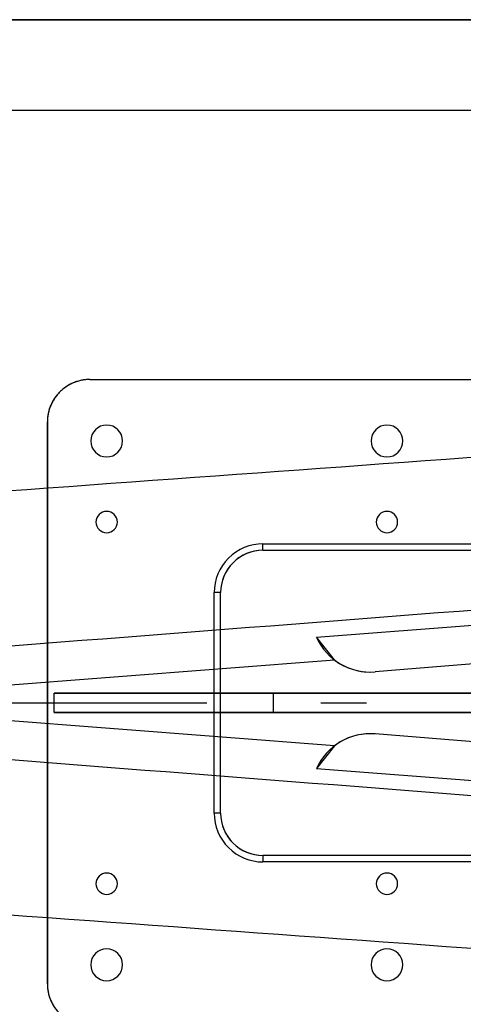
# Model space of a CAD drawing. Extents: x -5 to 5, y -2 to 2.
# Tile 22 of 59: x -2.7 to -1.7, y -0.7 to 1.5. Entities that reach past the tile are written whole.
import ezdxf

# ---------------------------------------------------------------- set-up
doc = ezdxf.new("R2010")
doc.units = 0
doc.linetypes.add('DASHDOT', pattern=[1, 0.5, -0.25, 0, -0.25])

msp = doc.modelspace()

# ---------------------------------------------------------------- linework, layer by layer
at = {"layer": 'center lines', "color": 4, "linetype": 'DASHDOT'}
msp.add_line((-5, 0), (5, 0), dxfattribs=at)
at = {"layer": 'solid extract', "color": 5, "linetype": 'CONTINUOUS'}
for p, q in [((-3, 1.5, -3), (3, 1.5, -3)), ((3, 1.5, -3.050545), (-3, 1.5, -3.050545)), ((3, 1.300486, -3.201191), (-3, 1.300486, -3.201191)), ((-2.610529, 0.69305, -3.070528), (-2.612376, 0.691716, -3.070331)), ((-2.608651, 0.694338, -3.070718), (-2.610529, 0.69305, -3.070528)), ((-2.606742, 0.69558, -3.070902), (-2.608651, 0.694338, -3.070718)), ((-2.604803, 0.696774, -3.071079), (-2.606742, 0.69558, -3.070902)), ((-2.602837, 0.69792, -3.071249), (-2.604803, 0.696774, -3.071079)), ((-2.600843, 0.699017, -3.071412), (-2.602837, 0.69792, -3.071249)), ((-2.598824, 0.700065, -3.071568), (-2.600843, 0.699017, -3.071412)), ((-2.596779, 0.701063, -3.071717), (-2.598824, 0.700065, -3.071568)), ((-2.594712, 0.702011, -3.071858), (-2.596779, 0.701063, -3.071717)), ((-2.592622, 0.702907, -3.071992), (-2.594712, 0.702011, -3.071858)), ((-2.590511, 0.703753, -3.072119), (-2.592622, 0.702907, -3.071992)), ((-2.58838, 0.704546, -3.072238), (-2.590511, 0.703753, -3.072119)), ((-2.58623, 0.705287, -3.072349), (-2.58838, 0.704546, -3.072238)), ((-2.584063, 0.705975, -3.072452), (-2.58623, 0.705287, -3.072349)), ((-2.581879, 0.706611, -3.072548), (-2.584063, 0.705975, -3.072452)), ((-2.579679, 0.707193, -3.072635), (-2.581879, 0.706611, -3.072548)), ((-2.577464, 0.707721, -3.072715), (-2.579679, 0.707193, -3.072635)), ((-2.575235, 0.708195, -3.072786), (-2.577464, 0.707721, -3.072715)), ((-2.572992, 0.708615, -3.07285), (-2.575235, 0.708195, -3.072786)), ((-2.570737, 0.70898, -3.072905), (-2.572992, 0.708615, -3.07285)), ((-2.568471, 0.70929, -3.072952), (-2.570737, 0.70898, -3.072905)), ((-2.566193, 0.709545, -3.07299), (-2.568471, 0.70929, -3.072952)), ((-2.563906, 0.709743, -3.07302), (-2.566193, 0.709545, -3.07299)), ((-2.561614, 0.709886, -3.073042), (-2.563906, 0.709743, -3.07302)), ((-2.559309, 0.709971, -3.073055), (-2.561614, 0.709886, -3.073042)), ((-2.557, 0.71, -3.073059), (-2.559309, 0.709971, -3.073055)), ((-2.557, 0.71, -3.073059), (-0.623, 0.71, -3.073059)), ((-2.557, 0.71, -2.9), (-2.557, 0.71, -3.073059)), ((-2.557, 0.71, -2.9), (-0.623, 0.71, -2.9)), ((-2.633008, 0.67059, -3.06727), (-2.6343, 0.668708, -3.067002)), ((-2.631669, 0.67244, -3.067534), (-2.633008, 0.67059, -3.06727)), ((-2.630286, 0.674256, -3.067794), (-2.631669, 0.67244, -3.067534)), ((-2.628858, 0.676037, -3.06805), (-2.630286, 0.674256, -3.067794)), ((-2.627388, 0.677783, -3.068301), (-2.628858, 0.676037, -3.06805)), ((-2.625876, 0.679491, -3.068548), (-2.627388, 0.677783, -3.068301)), ((-2.624322, 0.681162, -3.06879), (-2.625876, 0.679491, -3.068548)), ((-2.622728, 0.682794, -3.069027), (-2.624322, 0.681162, -3.06879)), ((-2.621095, 0.684386, -3.069258), (-2.622728, 0.682794, -3.069027)), ((-2.619423, 0.685937, -3.069484), (-2.621095, 0.684386, -3.069258)), ((-2.617715, 0.687447, -3.069705), (-2.619423, 0.685937, -3.069484)), ((-2.61597, 0.688914, -3.06992), (-2.617715, 0.687447, -3.069705)), ((-2.61419, 0.690337, -3.070129), (-2.61597, 0.688914, -3.06992)), ((-2.612376, 0.691716, -3.070331), (-2.61419, 0.690337, -3.070129)), ((-2.64374, 0.650544, -3.064455), (-2.644537, 0.648404, -3.06416)), ((-2.64289, 0.652665, -3.064749), (-2.64374, 0.650544, -3.064455)), ((-2.64199, 0.654758, -3.06504), (-2.64289, 0.652665, -3.064749)), ((-2.641039, 0.656831, -3.065329), (-2.64199, 0.654758, -3.06504)), ((-2.640035, 0.658882, -3.065615), (-2.641039, 0.656831, -3.065329)), ((-2.638985, 0.660902, -3.065899), (-2.640035, 0.658882, -3.065615)), ((-2.637886, 0.662896, -3.066179), (-2.638985, 0.660902, -3.065899)), ((-2.636735, 0.664868, -3.066458), (-2.637886, 0.662896, -3.066179)), ((-2.635541, 0.666803, -3.066732), (-2.636735, 0.664868, -3.066458)), ((-2.6343, 0.668708, -3.067002), (-2.635541, 0.666803, -3.066732)), ((-2.649295, 0.628432, -3.061451), (-2.649548, 0.626158, -3.061148)), ((-2.648986, 0.630699, -3.061754), (-2.649295, 0.628432, -3.061451)), ((-2.648621, 0.632957, -3.062057), (-2.648986, 0.630699, -3.061754)), ((-2.648202, 0.635201, -3.062359), (-2.648621, 0.632957, -3.062057)), ((-2.647726, 0.63744, -3.062662), (-2.648202, 0.635201, -3.062359)), ((-2.647196, 0.639666, -3.062964), (-2.647726, 0.63744, -3.062662)), ((-2.646612, 0.641874, -3.063264), (-2.647196, 0.639666, -3.062964)), ((-2.645974, 0.644069, -3.063564), (-2.646612, 0.641874, -3.063264)), ((-2.645281, 0.646248, -3.063863), (-2.645974, 0.644069, -3.063564)), ((-2.644537, 0.648404, -3.06416), (-2.645281, 0.646248, -3.063863)), ((-2.649972, 0.619295, -3.06024), (-2.65, 0.617, -3.059939)), ((-2.65, 0.617, -2.9), (-2.65, 0.617, -3.059939)), ((-2.65, -0.617, -2.9), (-2.65, 0.617, -2.9)), ((-2.649887, 0.621588, -3.060542), (-2.649972, 0.619295, -3.06024)), ((-2.649746, 0.623874, -3.060845), (-2.649887, 0.621588, -3.060542)), ((-2.649548, 0.626158, -3.061148), (-2.649746, 0.623874, -3.060845)), ((-2.555, 0.575, -2.9), (-2.555, 0.575, -2.8375)), ((-2.485, 0.575, -2.9), (-2.485, 0.575, -2.8375)), ((-1.94, 0.575, -2.9), (-1.94, 0.575, -2.8375)), ((-1.87, 0.575, -2.9), (-1.87, 0.575, -2.8375)), ((-2.54345, 0.397, -2.9), (-2.54345, 0.397, -2.8375)), ((-2.49655, 0.397, -2.9), (-2.49655, 0.397, -2.8375)), ((-1.92845, 0.397, -2.9), (-1.92845, 0.397, -2.8375)), ((-1.88155, 0.397, -2.9), (-1.88155, 0.397, -2.8375)), ((-2.177, 0.349142, -2.9), (0.647, 0.349142, -2.9)), ((-2.177, 0.335, -2.885858), (-2.177, 0.349142, -2.9)), ((-2.177, 0.335, -2.775), (-2.177, 0.335, -2.885858)), ((-2.177, 0.335, -2.775), (0.647, 0.335, -2.775)), ((-2.177, 0.335, -2.885858), (0.647, 0.335, -2.885858)), ((-2.059973, 0.144169, -1.51), (-0.04266, 0.300334, -1.51)), ((-2.284142, -0.242, -2.9), (-2.284142, 0.242, -2.9)), ((-2.27, 0.242, -2.885858), (-2.284142, 0.242, -2.9)), ((-2.27, 0.242, -2.775), (-2.27, 0.242, -2.885858)), ((-2.27, -0.242, -2.775), (-2.27, 0.242, -2.775)), ((-2.27, -0.242, -2.885858), (-2.27, 0.242, -2.885858)), ((-0.009021, 0.222687), (-1.931089, 0.068124)), ((-0.009021, 0.222687, -1.51), (-1.931089, 0.068124, -1.51)), ((-2.020357, 0.094348), (-2.059973, 0.144169, -1.51)), ((-2.981544, 0.01994), (-2.020357, 0.094348)), ((-1.931089, 0.068124, -1.51), (-1.931089, 0.068124)), ((-2.635, -0.021), (-2.635, 0.021)), ((-2.635, 0.021), (-1.425376, 0.021)), ((-1.425376, 0.021, -0.27), (-2.154251, 0.021, -0.27)), ((-2.154251, -0.021, -0.27), (-2.154251, 0.021, -0.27)), ((-2.020357, -0.094348), (-2.981544, -0.01994)), ((-2.635, -0.021), (-1.425376, -0.021)), ((-1.425376, -0.021, -0.27), (-2.154251, -0.021, -0.27)), ((-0.009021, -0.222687), (-1.931089, -0.068124)), ((-0.009021, -0.222687, -1.51), (-1.931089, -0.068124, -1.51)), ((-1.931089, -0.068124, -1.51), (-1.931089, -0.068124)), ((-2.020357, -0.094348), (-2.059973, -0.144169, -1.51)), ((-2.059973, -0.144169, -1.51), (-0.04266, -0.300334, -1.51)), ((-2.27, -0.242, -2.885858), (-2.284142, -0.242, -2.9)), ((-2.27, -0.242, -2.775), (-2.27, -0.242, -2.885858)), ((0.647, -0.335, -2.775), (-2.177, -0.335, -2.775)), ((-2.177, -0.335, -2.775), (-2.177, -0.335, -2.885858)), ((0.647, -0.335, -2.885858), (-2.177, -0.335, -2.885858)), ((-2.177, -0.335, -2.885858), (-2.177, -0.349142, -2.9)), ((0.647, -0.349142, -2.9), (-2.177, -0.349142, -2.9)), ((-2.54345, -0.397, -2.9), (-2.54345, -0.397, -2.8375)), ((-2.49655, -0.397, -2.9), (-2.49655, -0.397, -2.8375)), ((-1.92845, -0.397, -2.9), (-1.92845, -0.397, -2.8375)), ((-1.88155, -0.397, -2.9), (-1.88155, -0.397, -2.8375)), ((-2.555, -0.575, -2.9), (-2.555, -0.575, -2.8375)), ((-2.485, -0.575, -2.9), (-2.485, -0.575, -2.8375)), ((-1.94, -0.575, -2.9), (-1.94, -0.575, -2.8375)), ((-1.87, -0.575, -2.9), (-1.87, -0.575, -2.8375)), ((-2.65, -0.617, -3.059939), (-2.649973, -0.619253, -3.060235)), ((-2.65, -0.617, -2.9), (-2.65, -0.617, -3.059939)), ((-2.649973, -0.619253, -3.060235), (-2.649891, -0.621506, -3.060532)), ((-2.649891, -0.621506, -3.060532), (-2.649754, -0.623756, -3.060829)), ((-2.649754, -0.623756, -3.060829), (-2.649563, -0.626002, -3.061127)), ((-2.649563, -0.626002, -3.061127), (-2.649317, -0.628248, -3.061426)), ((-2.649317, -0.628248, -3.061426), (-2.649017, -0.630483, -3.061725)), ((-2.649017, -0.630483, -3.061725), (-2.648662, -0.632717, -3.062025)), ((-2.648662, -0.632717, -3.062025), (-2.648254, -0.634938, -3.062324)), ((-2.648254, -0.634938, -3.062324), (-2.64779, -0.637154, -3.062623)), ((-2.64779, -0.637154, -3.062623), (-2.647272, -0.639359, -3.062922)), ((-2.647272, -0.639359, -3.062922), (-2.646702, -0.641546, -3.06322)), ((-2.646702, -0.641546, -3.06322), (-2.646079, -0.643718, -3.063516)), ((-2.646079, -0.643718, -3.063516), (-2.645402, -0.64588, -3.063813)), ((-2.645402, -0.64588, -3.063813), (-2.644673, -0.648023, -3.064107)), ((-2.644673, -0.648023, -3.064107), (-2.643892, -0.650147, -3.0644)), ((-2.643892, -0.650147, -3.0644), (-2.643058, -0.652257, -3.064692)), ((-2.643058, -0.652257, -3.064692), (-2.642173, -0.654344, -3.064982)), ((-2.642173, -0.654344, -3.064982), (-2.641238, -0.656408, -3.06527)), ((-2.641238, -0.656408, -3.06527), (-2.640249, -0.658456, -3.065556)), ((-2.640249, -0.658456, -3.065556), (-2.639212, -0.660476, -3.065839)), ((-2.639212, -0.660476, -3.065839), (-2.638127, -0.662469, -3.066119))]:
    msp.add_line(p, q, dxfattribs=at)
for centre, radius, start, end in [((-2.557, 0.617, -2.9), 0.093, 90, 180), ((-2.52, 0.575, -2.9), 0.035, 0, 180), ((-2.52, 0.575, -2.8375), 0.035, 0, 180), ((-1.905, 0.575, -2.9), 0.035, 0, 180), ((-1.905, 0.575, -2.8375), 0.035, 0, 180), ((-2.52, 0.575, -2.9), 0.035, 180, 360), ((-2.52, 0.575, -2.8375), 0.035, 180, 360), ((-1.905, 0.575, -2.9), 0.035, 180, 360), ((-1.905, 0.575, -2.8375), 0.035, 180, 360), ((-2.52, 0.397, -2.9), 0.02345, 0, 180), ((-2.52, 0.397, -2.8375), 0.02345, 0, 180), ((-1.905, 0.397, -2.9), 0.02345, 0, 180), ((-1.905, 0.397, -2.8375), 0.02345, 0, 180), ((-2.52, 0.397, -2.9), 0.02345, 180, 360), ((-2.52, 0.397, -2.8375), 0.02345, 180, 360), ((-1.905, 0.397, -2.9), 0.02345, 180, 360), ((-1.905, 0.397, -2.8375), 0.02345, 180, 360), ((-2.177001, 0.242, -2.9), 0.107141, 89.999547, 179.999755), ((-2.177, 0.242, -2.775), 0.093, 90, 180), ((-2.177001, 0.242, -2.885858), 0.092999, 89.999528, 179.99976), ((-1.941509, 0.197706, -1.51), 0.13, 204.319275, 274.597528), ((-1.941509, 0.197706), 0.13, 232.661142, 274.597528), ((-1.941509, -0.197706, -1.51), 0.13, 85.402472, 155.680725), ((-1.941509, -0.197706), 0.13, 85.402472, 127.338858), ((-2.177, -0.242001, -2.9), 0.107141, 179.999531, 269.99976), ((-2.177, -0.242, -2.775), 0.093, 180, 270), ((-2.177, -0.242001, -2.885858), 0.092999, 179.999529, 269.99976), ((-2.52, -0.397, -2.9), 0.02345, 0, 180), ((-2.52, -0.397, -2.8375), 0.02345, 0, 180), ((-1.905, -0.397, -2.9), 0.02345, 360, 540), ((-1.905, -0.397, -2.8375), 0.02345, 360, 540), ((-2.52, -0.397, -2.9), 0.02345, 180, 360), ((-2.52, -0.397, -2.8375), 0.02345, 180, 360), ((-1.905, -0.397, -2.9), 0.02345, 180, 360), ((-1.905, -0.397, -2.8375), 0.02345, 180, 360), ((-2.52, -0.575, -2.9), 0.035, 0, 180), ((-2.52, -0.575, -2.8375), 0.035, 0, 180), ((-1.905, -0.575, -2.9), 0.035, 0, 180), ((-1.905, -0.575, -2.8375), 0.035, 0, 180), ((-2.52, -0.575, -2.9), 0.035, 180, 360), ((-2.52, -0.575, -2.8375), 0.035, 180, 360), ((-1.905, -0.575, -2.9), 0.035, 180, 360), ((-1.905, -0.575, -2.8375), 0.035, 180, 360), ((-2.557, -0.617, -2.9), 0.093, 180, 270)]:
    msp.add_arc(centre, radius, start, end, dxfattribs=at)
at = {"layer": 'solid extract', "color": 5, "linetype": 'CONTINUOUS', "extrusion": (1, 0, 0)}
msp.add_arc((0, -7.769696, -2.65), 4.75, 82.53649, 97.46351, dxfattribs=at)
at = {"layer": 'solid extract', "color": 5, "linetype": 'CONTINUOUS', "extrusion": (0.077134, -0.99641, -0.034899)}
msp.add_arc((-8.966468, -871.758251, -0.249848), 869.339606, 89.41031, 89.604859, dxfattribs=at)
at = {"layer": 'solid extract', "color": 5, "linetype": 'CONTINUOUS', "extrusion": (0, 1, 0)}
for centre in [(2.154251, 0.293, 0.021), (2.154251, 0.293, -0.021)]:
    msp.add_arc(centre, 0.563, 270, 328.639128, dxfattribs=at)
at = {"layer": 'solid extract', "color": 5, "linetype": 'CONTINUOUS', "extrusion": (0.077134, 0.99641, -0.034899)}
msp.add_arc((9.06497, -883.218153, -0.249848), 880.799934, 90.396407, 90.588425, dxfattribs=at)
at = {"layer": 'solid extract (working fin profile)', "color": 5, "linetype": 'CONTINUOUS', "extrusion": (0.071781, -0.996809, -0.034913)}
msp.add_arc((-8.970066, -936.553704, -0.562561), 933.762042, 89.451226, 89.632279, dxfattribs=at)
at = {"layer": 'solid extract (working fin profile)', "color": 5, "linetype": 'CONTINUOUS', "extrusion": (0.071781, 0.996809, -0.034913)}
msp.add_arc((9.068607, -948.873053, -0.562561), 946.081787, 90.3689, 90.547596, dxfattribs=at)

doc.saveas('drawing.dxf')
